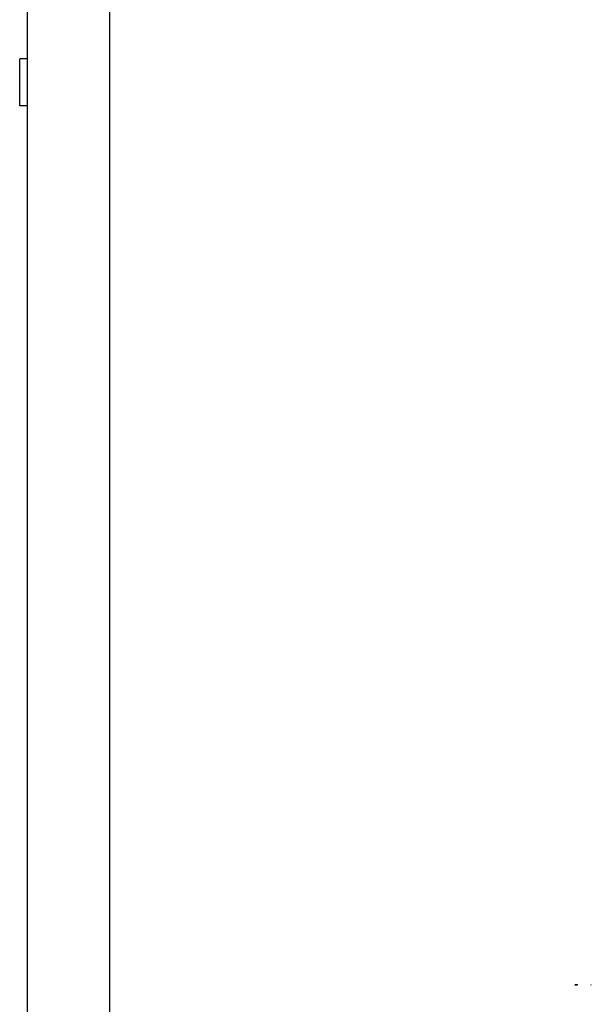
# Model space of a CAD drawing. Header units: millimetres. Extents: x 0 to 941, y -754 to 1172.
# Tile 10 of 105: x 173 to 320, y -507 to -255. Entities that reach past the tile are written whole.
import ezdxf

# ---------------------------------------------------------------- set-up
doc = ezdxf.new("R2010")
doc.units = ezdxf.units.MM
doc.layers.add('ORTHO$22', color=7, linetype='CONTINUOUS', true_color=0xffffff)

msp = doc.modelspace()

# ---------------------------------------------------------------- linework, layer by layer
at = {"layer": 'ORTHO$22', "color": 7, "linetype": 'Continuous'}
for p, q in [((175.4, -568.7), (175.4, -234.7)), ((175.4, -265.2), (173.4, -265.2)), ((173.4, -277.2), (173.4, -265.2)), ((175.4, -277.2), (173.4, -277.2))]:
    msp.add_line(p, q, dxfattribs=at)
at = {"layer": 'ORTHO$22', "color": 252, "linetype": 'Continuous'}
msp.add_line((196.4, -234.7), (196.4, -568.7), dxfattribs=at)
at = {"layer": 'ORTHO$22', "color": 3, "linetype": 'Continuous'}
for points, degree in [([(315.61, -502.29), (315.61, -502.29), (315.58, -502.29), (315.61, -502.29)], 3), ([(315.61, -502.29), (315.61, -502.29), (315.58, -502.29), (315.61, -502.29)], 3), ([(315.61, -502.29), (315.95, -502.29)], 1), ([(315.81, -502.29), (315.74, -502.29), (315.61, -502.29), (315.61, -502.29)], 3), ([(315.61, -502.29), (315.86, -502.29)], 1), ([(315.95, -502.29), (315.61, -502.29)], 1), ([(315.61, -502.29), (315.95, -502.29)], 1), ([(315.81, -502.29), (315.74, -502.29), (315.61, -502.29), (315.61, -502.29)], 3), ([(315.61, -502.29), (315.86, -502.29)], 1), ([(315.95, -502.29), (315.61, -502.29)], 1), ([(315.86, -502.29), (315.84, -502.29), (315.83, -502.29), (315.81, -502.29)], 3), ([(315.86, -502.29), (315.84, -502.29), (315.83, -502.29), (315.81, -502.29)], 3), ([(315.95, -502.29), (316.27, -502.29)], 1), ([(316.27, -502.29), (315.95, -502.29)], 1), ([(315.95, -502.29), (316.27, -502.29)], 1), ([(316.27, -502.29), (315.95, -502.29)], 1), ([(316.11, -502.29), (316.08, -502.29), (316.06, -502.29), (316.04, -502.29)], 3), ([(316.04, -502.29), (316.05, -502.29), (316.08, -502.29), (316.1, -502.29), (316.11, -502.29)], 3), ([(316.11, -502.29), (316.08, -502.29), (316.06, -502.29), (316.04, -502.29)], 3), ([(316.04, -502.29), (316.05, -502.29), (316.08, -502.29), (316.1, -502.29), (316.11, -502.29)], 3), ([(316.11, -502.19), (316.17, -502.19), (316.27, -502.19), (316.27, -502.19)], 3), ([(316.11, -502.29), (316.11, -502.19)], 1), ([(316.11, -502.19), (316.17, -502.19), (316.27, -502.19), (316.27, -502.19)], 3), ([(316.11, -502.29), (316.11, -502.19)], 1), ([(316.11, -502.29), (316.11, -502.29), (316.12, -502.29), (316.12, -502.29), (316.12, -502.29)], 3), ([(316.27, -502.29), (316.27, -502.29), (316.17, -502.29), (316.11, -502.29)], 3), ([(316.27, -502.29), (316.27, -502.29), (316.17, -502.29), (316.11, -502.29)], 3), ([(316.11, -502.29), (316.11, -502.29), (316.12, -502.29), (316.12, -502.29), (316.12, -502.29)], 3), ([(316.27, -502.29), (316.27, -502.29), (316.17, -502.29), (316.11, -502.29)], 3), ([(316.27, -502.29), (316.27, -502.29), (316.17, -502.29), (316.11, -502.29)], 3), ([(316.12, -502.29), (316.17, -502.29), (316.22, -502.29), (316.27, -502.29)], 3), ([(316.12, -502.29), (316.17, -502.29), (316.22, -502.29), (316.27, -502.29)], 3), ([(316.27, -502.29), (316.27, -502.19)], 1), ([(316.27, -502.29), (316.27, -502.19)], 1), ([(316.27, -502.29), (316.29, -502.29), (316.27, -502.29), (316.27, -502.29)], 3), ([(316.27, -502.29), (316.27, -502.29)], 1), ([(316.27, -502.29), (316.29, -502.29), (316.27, -502.29), (316.27, -502.29)], 3), ([(316.27, -502.29), (316.27, -502.29)], 1), ([(319.63, -502.29), (319.63, -502.29), (319.63, -502.29), (319.64, -502.29), (319.64, -502.29), (319.64, -502.29), (319.64, -502.29), (319.65, -502.29), (319.65, -502.29), (319.65, -502.29), (319.65, -502.29), (319.65, -502.29), (319.66, -502.29), (319.66, -502.29), (319.66, -502.29), (319.66, -502.29), (319.66, -502.29), (319.66, -502.29), (319.66, -502.29), (319.66, -502.29), (319.66, -502.29), (319.66, -502.29), (319.66, -502.29), (319.67, -502.29), (319.67, -502.29), (319.67, -502.29), (319.67, -502.29), (319.67, -502.29), (319.67, -502.29), (319.67, -502.29), (319.67, -502.29), (319.67, -502.29), (319.67, -502.29), (319.67, -502.29), (319.67, -502.29), (319.67, -502.29), (319.67, -502.29), (319.67, -502.29), (319.67, -502.29), (319.67, -502.29), (319.67, -502.29), (319.67, -502.29), (319.67, -502.29), (319.67, -502.29), (319.67, -502.29), (319.67, -502.29), (319.67, -502.29), (319.67, -502.29), (319.67, -502.29), (319.67, -502.29), (319.67, -502.29), (319.67, -502.29), (319.67, -502.29), (319.67, -502.29), (319.67, -502.29), (319.67, -502.29), (319.67, -502.29), (319.67, -502.29), (319.67, -502.29), (319.67, -502.29), (319.67, -502.29), (319.67, -502.29), (319.67, -502.29), (319.67, -502.29), (319.67, -502.29), (319.67, -502.29), (319.67, -502.29), (319.67, -502.29), (319.67, -502.29), (319.67, -502.29), (319.67, -502.29), (319.66, -502.29), (319.66, -502.29), (319.66, -502.29), (319.66, -502.29), (319.66, -502.29), (319.66, -502.29), (319.66, -502.29), (319.66, -502.29), (319.66, -502.29), (319.66, -502.29), (319.66, -502.29), (319.66, -502.29), (319.65, -502.29), (319.65, -502.29), (319.65, -502.29), (319.65, -502.29), (319.65, -502.29), (319.65, -502.29), (319.64, -502.29), (319.64, -502.29), (319.64, -502.29), (319.64, -502.29), (319.64, -502.29), (319.63, -502.29), (319.63, -502.29), (319.63, -502.29)], 3), ([(319.63, -502.29), (319.63, -502.29)], 1), ([(319.75, -502.29), (319.69, -502.29)], 1), ([(319.69, -502.29), (319.73, -502.29)], 1), ([(319.73, -502.29), (319.72, -502.29), (319.72, -502.29), (319.72, -502.29), (319.72, -502.29), (319.73, -502.29), (319.73, -502.29), (319.73, -502.29), (319.73, -502.29), (319.73, -502.29), (319.73, -502.29), (319.73, -502.29), (319.73, -502.29), (319.73, -502.29), (319.74, -502.29), (319.74, -502.29), (319.74, -502.29), (319.74, -502.29), (319.74, -502.29), (319.75, -502.29), (319.75, -502.29), (319.75, -502.29), (319.75, -502.29), (319.76, -502.29), (319.76, -502.29), (319.76, -502.29), (319.76, -502.29), (319.77, -502.29), (319.77, -502.29), (319.77, -502.29), (319.78, -502.29), (319.78, -502.29), (319.78, -502.29), (319.78, -502.29), (319.79, -502.29), (319.79, -502.29), (319.79, -502.29), (319.79, -502.29)], 3), ([(319.79, -502.29), (319.79, -502.29), (319.79, -502.29), (319.79, -502.29), (319.79, -502.29), (319.78, -502.29), (319.78, -502.29), (319.77, -502.29), (319.76, -502.29), (319.75, -502.29), (319.75, -502.29)], 3)]:
    msp.add_open_spline(points, degree=degree, dxfattribs=at)
for knots in [[0, 0, 0, 0, 0.142345, 0.313876, 0.485407, 0.656938, 0.828469, 1, 1, 1, 1], [0, 0, 0, 0, 0.171531, 0.343062, 0.514593, 0.686124, 0.857655, 1, 1, 1, 1], [0, 0, 0, 0, 0.142345, 0.313876, 0.485407, 0.656938, 0.828469, 1, 1, 1, 1], [0, 0, 0, 0, 0.171531, 0.343062, 0.514593, 0.686124, 0.857655, 1, 1, 1, 1]]:
    msp.add_open_spline([(316.11, -502.29), (316.11, -502.29), (316.11, -502.29), (316.12, -502.29), (316.12, -502.29), (316.11, -502.29), (316.11, -502.29), (316.11, -502.29), (316.11, -502.29)], degree=3, knots=knots, dxfattribs=at)

doc.saveas('drawing.dxf')
